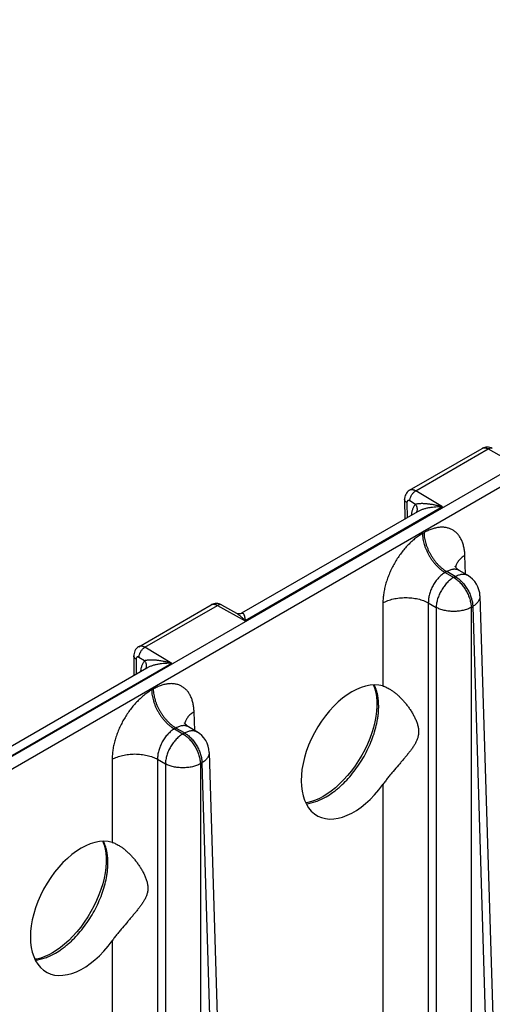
# Model space of a CAD drawing. Header units: inches. Extents: x 0 to 34, y 0 to 22.
# Tile 19 of 67: x 5.9 to 7, y 15.9 to 18.2. Entities that reach past the tile are written whole.
import ezdxf

# ---------------------------------------------------------------- set-up
doc = ezdxf.new("R2010")
doc.units = ezdxf.units.IN
doc.header["$LTSCALE"] = 1.87
doc.header["$MEASUREMENT"] = 0
doc.layers.get('0').update_dxf_attribs({"linetype": 'CONTINUOUS'})

msp = doc.modelspace()

# ---------------------------------------------------------------- linework, layer by layer
at = {"color": 7, "linetype": 'CONTINUOUS'}
for p, q in [((8.9531, 18.2464), (3.7273, 15.2291)), ((8.9666, 18.2233), (3.7408, 15.2061)), ((6.8208, 17.1038), (6.997, 17.2055)), ((6.8357, 17.1023), (7.0121, 17.2041)), ((7.0121, 17.2041), (7.0796, 17.1664)), ((6.901, 17.0633), (6.8357, 17.1023)), ((6.8088, 17.0817), (6.8091, 17.0339)), ((6.8144, 17.0738), (6.8147, 17.0371)), ((6.8351, 17.0697), (6.8214, 17.0779)), ((6.8402, 17.0518), (6.4128, 16.8051)), ((6.901, 17.0633), (6.422, 16.7867)), ((6.856, 17.0008), (6.852, 16.9986)), ((6.9566, 16.9005), (6.9552, 16.9455)), ((6.9111, 16.9064), (6.9072, 16.9042)), ((6.9072, 16.9042), (6.928, 16.8922)), ((6.9319, 16.8944), (6.9111, 16.9064)), ((6.9619, 16.8974), (6.9416, 16.9091)), ((6.928, 16.8922), (6.9319, 16.8944)), ((6.7561, 16.8306), (6.7561, 16.6286)), ((6.8664, 16.8306), (6.8664, 15.6232)), ((6.8664, 16.8306), (6.8855, 16.8195)), ((6.9919, 16.8473), (7.0278, 15.6598)), ((6.1632, 16.7241), (6.3394, 16.8258)), ((6.1781, 16.7226), (6.3545, 16.8244)), ((6.3545, 16.8244), (6.422, 16.7867)), ((6.3642, 16.8255), (6.4005, 16.8053)), ((6.8855, 16.8195), (6.8855, 15.6121)), ((6.9704, 16.8195), (6.9743, 16.8218)), ((6.9704, 16.8195), (6.9704, 15.6121)), ((6.9743, 16.8218), (7.0102, 15.6351)), ((6.2434, 16.6836), (6.1781, 16.7226)), ((6.1512, 16.702), (6.1515, 16.6542)), ((6.1568, 16.6941), (6.1571, 16.6574)), ((6.1775, 16.69), (6.1637, 16.6982)), ((6.1826, 16.6721), (5.7552, 16.4254)), ((6.2434, 16.6836), (5.7644, 16.407)), ((6.1984, 16.6211), (6.1944, 16.6189)), ((6.299, 16.5208), (6.2976, 16.5658)), ((6.2535, 16.5267), (6.2496, 16.5245)), ((6.2496, 16.5245), (6.2704, 16.5125)), ((6.2743, 16.5147), (6.2535, 16.5267)), ((6.3043, 16.5177), (6.284, 16.5294)), ((6.2704, 16.5125), (6.2743, 16.5147)), ((6.0985, 16.4509), (6.0985, 16.249)), ((6.2088, 16.4509), (6.2088, 15.2435)), ((6.2088, 16.4509), (6.2279, 16.4398)), ((6.3343, 16.4676), (6.3702, 15.2801)), ((6.2279, 16.4398), (6.2279, 15.2325)), ((6.3128, 16.4398), (6.3167, 16.4421)), ((6.3128, 16.4398), (6.3128, 15.2325)), ((6.3167, 16.4421), (6.3526, 15.2554)), ((6.7561, 16.3898), (6.7561, 15.6232)), ((6.0985, 16.0101), (6.0985, 15.2435))]:
    msp.add_line(p, q, dxfattribs=at)
for points in [[(7.0218, 17.2052), (7.019, 17.2066), (7.0158, 17.2077), (7.0126, 17.2084), (7.0094, 17.2087), (7.0063, 17.2085), (7.0033, 17.208), (7.0004, 17.2071), (6.9976, 17.2059), (6.997, 17.2055)], [(6.8208, 17.1038), (6.82, 17.1033), (6.8175, 17.1015), (6.8152, 17.0993), (6.8132, 17.0968), (6.8116, 17.094), (6.8103, 17.0909), (6.8094, 17.0876), (6.8089, 17.0841), (6.8088, 17.0817)], [(6.9416, 16.9091), (6.939, 16.9108), (6.9365, 16.9129), (6.9345, 16.9149), (6.933, 16.9167), (6.9321, 16.9182), (6.9316, 16.9191), (6.9315, 16.9193)], [(6.3642, 16.8255), (6.3614, 16.8269), (6.3582, 16.828), (6.355, 16.8287), (6.3518, 16.829), (6.3487, 16.8288), (6.3457, 16.8283), (6.3428, 16.8274), (6.34, 16.8262), (6.3394, 16.8258)], [(6.4128, 16.8051), (6.4125, 16.8049), (6.4115, 16.8044), (6.4099, 16.804), (6.408, 16.8037), (6.4058, 16.8037), (6.4036, 16.8041), (6.4016, 16.8047), (6.4005, 16.8053)], [(6.1632, 16.7241), (6.1624, 16.7236), (6.1599, 16.7218), (6.1576, 16.7196), (6.1556, 16.7171), (6.154, 16.7143), (6.1527, 16.7112), (6.1518, 16.7079), (6.1513, 16.7044), (6.1512, 16.702)], [(6.7334, 16.6311), (6.7335, 16.6309), (6.7367, 16.6221), (6.7391, 16.6126), (6.7407, 16.6023), (6.7415, 16.5913), (6.7416, 16.5797), (6.7407, 16.5675), (6.7391, 16.5548), (6.7366, 16.5417), (6.7332, 16.5283), (6.729, 16.5147), (6.7241, 16.501), (6.7183, 16.4874), (6.7119, 16.4738), (6.7047, 16.4605), (6.6969, 16.4476), (6.6886, 16.435), (6.6798, 16.423), (6.6705, 16.4115), (6.6608, 16.4008), (6.6509, 16.3908), (6.6408, 16.3817), (6.6305, 16.3735), (6.6202, 16.3662), (6.611, 16.3605)], [(6.284, 16.5294), (6.2814, 16.5311), (6.2789, 16.5332), (6.2769, 16.5352), (6.2754, 16.537), (6.2745, 16.5385), (6.274, 16.5394), (6.2739, 16.5396)], [(6.611, 16.3605), (6.602, 16.3556), (6.5923, 16.3513), (6.5828, 16.3479), (6.5736, 16.3455), (6.5687, 16.3447)], [(6.0758, 16.2514), (6.0759, 16.2512), (6.0791, 16.2424), (6.0815, 16.2329), (6.0831, 16.2226), (6.0839, 16.2116), (6.0839, 16.2), (6.0831, 16.1878), (6.0815, 16.1751), (6.0789, 16.162), (6.0756, 16.1486), (6.0714, 16.135), (6.0665, 16.1213), (6.0607, 16.1077), (6.0543, 16.0941), (6.0471, 16.0808), (6.0393, 16.0679), (6.031, 16.0553), (6.0221, 16.0433), (6.0129, 16.0318), (6.0032, 16.0211), (5.9933, 16.0111), (5.9832, 16.002), (5.9729, 15.9938), (5.9626, 15.9865), (5.9534, 15.9808)], [(5.9534, 15.9808), (5.9444, 15.9759), (5.9347, 15.9716), (5.9252, 15.9682), (5.916, 15.9658), (5.9111, 15.9651)]]:
    msp.add_lwpolyline(points, dxfattribs=at)
for centre, radius, start, end in [((6.9593, 16.9131), 0.0269, 170.3565, 171.2921), ((6.9597, 16.913), 0.0274, 167.6214, 170.3494), ((6.9319, 16.8454), 0.06, 1.7316, 59.9985), ((6.3021, 16.5333), 0.0274, 167.6214, 170.3494), ((6.3017, 16.5334), 0.0269, 170.3565, 171.2921), ((6.2743, 16.4657), 0.06, 1.7316, 59.9985)]:
    msp.add_arc(centre, radius, start, end, dxfattribs=at)
for centre in [(6.6829, 16.4685), (6.0253, 16.0888)]:
    msp.add_ellipse(centre, major_axis=(0.0862, 0.1548), ratio=0.587321, start_param=0.134949, end_param=4.524547, dxfattribs=at)
for points, knots in [([(6.997, 17.2055), (6.9975, 17.2058), (6.9985, 17.2063), (7.0002, 17.2068), (7.002, 17.207), (7.0039, 17.2069), (7.0059, 17.2066), (7.008, 17.206), (7.01, 17.2052), (7.0114, 17.2045), (7.0121, 17.2041)], [0, 0, 0, 0, 0.108124, 0.218314, 0.332381, 0.451825, 0.577769, 0.710919, 0.85167, 1, 1, 1, 1]), ([(7.0218, 17.2052), (7.0215, 17.2054), (7.0208, 17.2057), (7.0197, 17.206), (7.0185, 17.2061), (7.0173, 17.206), (7.016, 17.2058), (7.0142, 17.2052), (7.0129, 17.2046), (7.0121, 17.2041)], [0, 0, 0, 0, 0.1076, 0.217293, 0.330979, 0.450231, 0.576214, 0.709682, 1, 1, 1, 1]), ([(6.8357, 17.1023), (6.8351, 17.1026), (6.8337, 17.1034), (6.8317, 17.1042), (6.8297, 17.1048), (6.8277, 17.1051), (6.8258, 17.1052), (6.824, 17.105), (6.8224, 17.1046), (6.8213, 17.1041), (6.8208, 17.1038)], [0, 0, 0, 0, 0.148854, 0.28993, 0.423215, 0.549119, 0.668395, 0.782203, 0.892108, 1, 1, 1, 1]), ([(6.8214, 17.0779), (6.8214, 17.079), (6.8216, 17.0813), (6.8224, 17.0848), (6.8237, 17.0884), (6.8255, 17.0918), (6.8277, 17.0951), (6.8301, 17.098), (6.8328, 17.1004), (6.8348, 17.1017), (6.8357, 17.1023)], [0, 0, 0, 0, 0.113934, 0.236784, 0.366117, 0.498906, 0.631847, 0.761625, 0.885175, 1, 1, 1, 1]), ([(6.8144, 17.0738), (6.8136, 17.0743), (6.8124, 17.0751), (6.8111, 17.0764), (6.8103, 17.0774), (6.8096, 17.0784), (6.8091, 17.0795), (6.8089, 17.0806), (6.8088, 17.0813), (6.8088, 17.0817)], [0, 0, 0, 0, 0.288793, 0.421878, 0.54776, 0.667197, 0.781325, 0.891655, 1, 1, 1, 1]), ([(6.8214, 17.0779), (6.8209, 17.0782), (6.8203, 17.0785), (6.8193, 17.0788), (6.8187, 17.0789), (6.8181, 17.0789), (6.8175, 17.0788), (6.8169, 17.0787), (6.8164, 17.0784), (6.8159, 17.0781), (6.8154, 17.0776), (6.8148, 17.0766), (6.8145, 17.0753), (6.8144, 17.0743), (6.8144, 17.0738)], [0, 0, 0, 0, 0.144549, 0.210907, 0.27349, 0.332698, 0.38914, 0.44365, 0.497219, 0.55093, 0.605851, 0.722663, 0.853357, 1, 1, 1, 1]), ([(6.8351, 17.0697), (6.8344, 17.0689), (6.833, 17.0672), (6.8306, 17.0634), (6.8281, 17.058), (6.826, 17.0508), (6.8252, 17.0457), (6.8249, 17.043)], [0, 0, 0, 0, 0.111331, 0.22582, 0.465926, 0.723497, 1, 1, 1, 1]), ([(6.901, 17.0633), (6.898, 17.0641), (6.8921, 17.0658), (6.8832, 17.0678), (6.8743, 17.0694), (6.8657, 17.0706), (6.8586, 17.0712), (6.853, 17.0714), (6.8491, 17.0714), (6.8452, 17.0713), (6.8416, 17.0709), (6.8387, 17.0705), (6.8366, 17.0701), (6.8356, 17.0698), (6.8351, 17.0697)], [0, 0, 0, 0, 0.139074, 0.276025, 0.410397, 0.541566, 0.66854, 0.72999, 0.789706, 0.847276, 0.902124, 0.953432, 0.977411, 1, 1, 1, 1]), ([(6.8351, 17.0697), (6.8356, 17.0689), (6.8367, 17.0673), (6.8379, 17.0647), (6.8387, 17.062), (6.8391, 17.0594), (6.8392, 17.0567), (6.8388, 17.0542), (6.838, 17.0519), (6.8372, 17.0504), (6.8367, 17.0498)], [0, 0, 0, 0, 0.137076, 0.271265, 0.401906, 0.528598, 0.651276, 0.770234, 0.886142, 1, 1, 1, 1]), ([(6.901, 17.0633), (6.8982, 17.0634), (6.8927, 17.0635), (6.8845, 17.0633), (6.8764, 17.0625), (6.8684, 17.0614), (6.8607, 17.0597), (6.8545, 17.058), (6.8497, 17.0563), (6.8464, 17.0549), (6.8432, 17.0535), (6.8411, 17.0524), (6.8402, 17.0518)], [0, 0, 0, 0, 0.131923, 0.263181, 0.393389, 0.522052, 0.648446, 0.771499, 0.831296, 0.889571, 0.945955, 1, 1, 1, 1]), ([(6.852, 16.9986), (6.8488, 16.9967), (6.8424, 16.9926), (6.833, 16.9856), (6.8239, 16.9776), (6.815, 16.9688), (6.8065, 16.9592), (6.7985, 16.9489), (6.791, 16.9379), (6.784, 16.9265), (6.7777, 16.9147), (6.7721, 16.9027), (6.7673, 16.8904), (6.7633, 16.8781), (6.7601, 16.8659), (6.7579, 16.8539), (6.7565, 16.8421), (6.7561, 16.8344), (6.7561, 16.8306)], [0, 0, 0, 0, 0.055661, 0.113759, 0.174075, 0.236332, 0.300209, 0.36535, 0.431373, 0.497879, 0.564458, 0.630701, 0.696204, 0.760579, 0.823458, 0.884509, 0.943436, 1, 1, 1, 1]), ([(6.852, 16.9986), (6.8521, 16.9964), (6.8523, 16.9921), (6.8532, 16.9855), (6.8546, 16.9787), (6.8565, 16.9719), (6.8588, 16.965), (6.8616, 16.9581), (6.8648, 16.9513), (6.8685, 16.9447), (6.8725, 16.9383), (6.8768, 16.9322), (6.8814, 16.9264), (6.8862, 16.9209), (6.8912, 16.916), (6.8964, 16.9115), (6.9017, 16.9075), (6.9054, 16.9052), (6.9072, 16.9042)], [0, 0, 0, 0, 0.056204, 0.114845, 0.175678, 0.238408, 0.302695, 0.368168, 0.434431, 0.501074, 0.56768, 0.633832, 0.699121, 0.763156, 0.82557, 0.886031, 0.944253, 1, 1, 1, 1]), ([(6.9552, 16.9455), (6.9551, 16.9491), (6.9546, 16.956), (6.9529, 16.966), (6.9504, 16.9753), (6.9469, 16.9838), (6.9426, 16.9913), (6.9383, 16.9969), (6.9345, 17.0008), (6.9314, 17.0034), (6.9283, 17.0057), (6.9249, 17.0078), (6.9214, 17.0096), (6.9177, 17.0111), (6.9139, 17.0122), (6.9086, 17.0135), (6.9016, 17.0142), (6.8929, 17.0139), (6.8839, 17.0124), (6.8746, 17.0097), (6.8652, 17.0058), (6.8591, 17.0026), (6.856, 17.0008)], [0, 0, 0, 0, 0.073728, 0.14376, 0.210132, 0.273036, 0.332833, 0.390076, 0.417981, 0.445534, 0.472846, 0.500037, 0.527228, 0.554539, 0.582088, 0.60999, 0.667223, 0.727009, 0.7899, 0.85626, 0.926281, 1, 1, 1, 1]), ([(6.856, 17.0008), (6.856, 16.9987), (6.8563, 16.9944), (6.8571, 16.9878), (6.8585, 16.981), (6.8604, 16.9742), (6.8627, 16.9673), (6.8655, 16.9604), (6.8688, 16.9536), (6.8724, 16.947), (6.8764, 16.9406), (6.8807, 16.9344), (6.8853, 16.9286), (6.8901, 16.9232), (6.8952, 16.9182), (6.9004, 16.9138), (6.9056, 16.9098), (6.9093, 16.9075), (6.9111, 16.9064)], [0, 0, 0, 0, 0.056204, 0.114845, 0.175678, 0.238408, 0.302695, 0.368168, 0.434431, 0.501074, 0.56768, 0.633832, 0.699121, 0.763156, 0.82557, 0.886031, 0.944253, 1, 1, 1, 1]), ([(6.9552, 16.9455), (6.9537, 16.9446), (6.9509, 16.9428), (6.9469, 16.9398), (6.9434, 16.9366), (6.9403, 16.9333), (6.9377, 16.9298), (6.9356, 16.9263), (6.934, 16.9226), (6.9333, 16.9201), (6.933, 16.9189)], [0, 0, 0, 0, 0.145474, 0.284746, 0.41774, 0.544586, 0.66559, 0.781285, 0.892426, 1, 1, 1, 1]), ([(6.9072, 16.9042), (6.9058, 16.9033), (6.903, 16.9016), (6.8989, 16.8985), (6.895, 16.895), (6.8912, 16.8912), (6.8875, 16.887), (6.8829, 16.8809), (6.8777, 16.8727), (6.8735, 16.864), (6.8708, 16.8568), (6.8692, 16.8514), (6.8679, 16.8461), (6.867, 16.8408), (6.8665, 16.8356), (6.8664, 16.8322), (6.8664, 16.8306)], [0, 0, 0, 0, 0.055558, 0.11351, 0.173648, 0.235713, 0.299397, 0.364357, 0.496548, 0.629217, 0.694764, 0.759255, 0.822332, 0.883666, 0.94297, 1, 1, 1, 1]), ([(6.9416, 16.9091), (6.9406, 16.9097), (6.9384, 16.9107), (6.935, 16.9117), (6.9313, 16.9122), (6.9281, 16.9121), (6.9255, 16.9118), (6.9228, 16.9113), (6.9193, 16.9103), (6.9152, 16.9086), (6.9125, 16.9072), (6.9111, 16.9064)], [0, 0, 0, 0, 0.110299, 0.222055, 0.337016, 0.456668, 0.51866, 0.582228, 0.71436, 0.85358, 1, 1, 1, 1]), ([(6.928, 16.8922), (6.9266, 16.8913), (6.9238, 16.8896), (6.9197, 16.8865), (6.9157, 16.8831), (6.9118, 16.8792), (6.9081, 16.8751), (6.9034, 16.8691), (6.898, 16.861), (6.8936, 16.8524), (6.8907, 16.8454), (6.8889, 16.8401), (6.8875, 16.8348), (6.8864, 16.8296), (6.8858, 16.8245), (6.8856, 16.8212), (6.8855, 16.8195)], [0, 0, 0, 0, 0.055752, 0.113981, 0.174448, 0.236869, 0.30091, 0.366206, 0.498925, 0.631793, 0.697273, 0.761566, 0.824303, 0.885142, 0.943791, 1, 1, 1, 1]), ([(6.928, 16.8922), (6.9294, 16.8913), (6.9322, 16.8896), (6.9362, 16.8865), (6.9402, 16.8831), (6.9441, 16.8792), (6.9478, 16.8751), (6.9526, 16.8691), (6.9579, 16.861), (6.9623, 16.8524), (6.9652, 16.8454), (6.967, 16.8401), (6.9684, 16.8348), (6.9695, 16.8296), (6.9702, 16.8245), (6.9704, 16.8212), (6.9704, 16.8195)], [0, 0, 0, 0, 0.055752, 0.113981, 0.174448, 0.23687, 0.300911, 0.366207, 0.498925, 0.631793, 0.697273, 0.761566, 0.824303, 0.885142, 0.943791, 1, 1, 1, 1]), ([(6.9319, 16.8944), (6.9333, 16.8952), (6.936, 16.8966), (6.9401, 16.8983), (6.9441, 16.8995), (6.9481, 16.9002), (6.9518, 16.9003), (6.9555, 16.8999), (6.9588, 16.8989), (6.9609, 16.898), (6.9619, 16.8974)], [0, 0, 0, 0, 0.148605, 0.289506, 0.422728, 0.548649, 0.668006, 0.781943, 0.89199, 1, 1, 1, 1]), ([(6.9319, 16.8944), (6.9333, 16.8936), (6.9361, 16.8918), (6.9402, 16.8888), (6.9442, 16.8853), (6.948, 16.8815), (6.9518, 16.8773), (6.9565, 16.8714), (6.9618, 16.8633), (6.9662, 16.8547), (6.9691, 16.8476), (6.9709, 16.8423), (6.9724, 16.8371), (6.9734, 16.8319), (6.9741, 16.8268), (6.9743, 16.8234), (6.9743, 16.8218)], [0, 0, 0, 0, 0.055752, 0.113981, 0.174448, 0.236869, 0.30091, 0.366206, 0.498925, 0.631793, 0.697273, 0.761566, 0.824303, 0.885142, 0.943791, 1, 1, 1, 1]), ([(6.7561, 16.8306), (6.758, 16.8316), (6.7619, 16.8335), (6.768, 16.8361), (6.7746, 16.8383), (6.7815, 16.8401), (6.7887, 16.8415), (6.7961, 16.8425), (6.8037, 16.8431), (6.8113, 16.8434), (6.8189, 16.8431), (6.8265, 16.8425), (6.8339, 16.8415), (6.8411, 16.8401), (6.848, 16.8383), (6.8546, 16.8361), (6.8607, 16.8335), (6.8646, 16.8316), (6.8664, 16.8306)], [0, 0, 0, 0, 0.055565, 0.113741, 0.174273, 0.236851, 0.301117, 0.366678, 0.433118, 0.5, 0.566882, 0.633322, 0.698883, 0.763149, 0.825727, 0.886259, 0.944435, 1, 1, 1, 1]), ([(6.9919, 16.8473), (6.9919, 16.8461), (6.9918, 16.8437), (6.991, 16.8402), (6.9895, 16.8368), (6.9875, 16.8335), (6.985, 16.8303), (6.9819, 16.8272), (6.9783, 16.8244), (6.9757, 16.8226), (6.9743, 16.8218)], [0, 0, 0, 0, 0.107496, 0.217108, 0.330753, 0.450003, 0.576014, 0.709514, 0.850845, 1, 1, 1, 1]), ([(6.3394, 16.8258), (6.3399, 16.8261), (6.3409, 16.8266), (6.3426, 16.8271), (6.3444, 16.8273), (6.3463, 16.8272), (6.3483, 16.8269), (6.3504, 16.8263), (6.3524, 16.8255), (6.3538, 16.8248), (6.3545, 16.8244)], [0, 0, 0, 0, 0.108124, 0.218314, 0.332381, 0.451825, 0.577769, 0.710919, 0.85167, 1, 1, 1, 1]), ([(6.3642, 16.8255), (6.3639, 16.8257), (6.3632, 16.826), (6.3621, 16.8263), (6.3609, 16.8264), (6.3597, 16.8263), (6.3584, 16.8261), (6.3566, 16.8255), (6.3553, 16.8249), (6.3545, 16.8244)], [0, 0, 0, 0, 0.1076, 0.217293, 0.330979, 0.450231, 0.576214, 0.709682, 1, 1, 1, 1]), ([(6.4005, 16.8053), (6.4014, 16.8048), (6.4033, 16.8036), (6.406, 16.8017), (6.4087, 16.7996), (6.4124, 16.7966), (6.4169, 16.7923), (6.4203, 16.7886), (6.422, 16.7867)], [0, 0, 0, 0, 0.113005, 0.229266, 0.348928, 0.472067, 0.728901, 1, 1, 1, 1]), ([(6.4128, 16.8051), (6.413, 16.8052), (6.4133, 16.8054), (6.414, 16.8056), (6.4146, 16.8057), (6.4152, 16.8057), (6.4156, 16.8056), (6.416, 16.8055), (6.4164, 16.8052), (6.4167, 16.805), (6.4172, 16.8045), (6.4177, 16.8038), (6.4182, 16.8028), (6.4187, 16.8016), (6.4192, 16.8002), (6.4197, 16.7987), (6.4201, 16.797), (6.4205, 16.7952), (6.4209, 16.7933), (6.4214, 16.7904), (6.4218, 16.7882), (6.422, 16.7867)], [0, 0, 0, 0, 0.025693, 0.048765, 0.088807, 0.106924, 0.124477, 0.14199, 0.159919, 0.178634, 0.198409, 0.241821, 0.291091, 0.346523, 0.408142, 0.47583, 0.549431, 0.628751, 0.713631, 0.803907, 1, 1, 1, 1]), ([(6.9704, 16.8195), (6.969, 16.8187), (6.966, 16.8172), (6.9612, 16.8153), (6.9562, 16.8136), (6.9509, 16.8122), (6.9453, 16.8111), (6.9377, 16.8101), (6.928, 16.8095), (6.9182, 16.8101), (6.9106, 16.8111), (6.905, 16.8122), (6.8997, 16.8136), (6.8947, 16.8153), (6.89, 16.8172), (6.887, 16.8187), (6.8855, 16.8195)], [0, 0, 0, 0, 0.05557, 0.113752, 0.17429, 0.236875, 0.301147, 0.366715, 0.5, 0.633284, 0.698852, 0.763125, 0.825709, 0.886247, 0.94443, 1, 1, 1, 1]), ([(6.1781, 16.7226), (6.1775, 16.723), (6.1761, 16.7237), (6.1741, 16.7245), (6.1721, 16.7251), (6.1701, 16.7254), (6.1682, 16.7255), (6.1664, 16.7253), (6.1647, 16.7249), (6.1637, 16.7244), (6.1632, 16.7241)], [0, 0, 0, 0, 0.148854, 0.28993, 0.423215, 0.549119, 0.668395, 0.782203, 0.892108, 1, 1, 1, 1]), ([(6.1637, 16.6982), (6.1637, 16.6993), (6.164, 16.7017), (6.1648, 16.7052), (6.1661, 16.7087), (6.1679, 16.7121), (6.1701, 16.7154), (6.1725, 16.7183), (6.1752, 16.7207), (6.1771, 16.722), (6.1781, 16.7226)], [0, 0, 0, 0, 0.113934, 0.236784, 0.366117, 0.498906, 0.631847, 0.761625, 0.885175, 1, 1, 1, 1]), ([(6.1568, 16.6941), (6.156, 16.6946), (6.1548, 16.6954), (6.1535, 16.6967), (6.1526, 16.6977), (6.152, 16.6987), (6.1515, 16.6998), (6.1513, 16.7009), (6.1512, 16.7016), (6.1512, 16.702)], [0, 0, 0, 0, 0.288793, 0.421878, 0.54776, 0.667197, 0.781325, 0.891655, 1, 1, 1, 1]), ([(6.1637, 16.6982), (6.1633, 16.6985), (6.1626, 16.6988), (6.1617, 16.6991), (6.1611, 16.6992), (6.1605, 16.6992), (6.1599, 16.6992), (6.1593, 16.699), (6.1588, 16.6988), (6.1583, 16.6984), (6.1578, 16.6979), (6.1572, 16.6969), (6.1569, 16.6956), (6.1568, 16.6946), (6.1568, 16.6941)], [0, 0, 0, 0, 0.144549, 0.210907, 0.27349, 0.332698, 0.38914, 0.44365, 0.497219, 0.55093, 0.605851, 0.722663, 0.853357, 1, 1, 1, 1]), ([(6.1775, 16.69), (6.1768, 16.6892), (6.1754, 16.6875), (6.173, 16.6837), (6.1705, 16.6783), (6.1684, 16.6711), (6.1676, 16.666), (6.1673, 16.6633)], [0, 0, 0, 0, 0.111331, 0.22582, 0.465926, 0.723497, 1, 1, 1, 1]), ([(6.2434, 16.6836), (6.2404, 16.6844), (6.2345, 16.6861), (6.2255, 16.6881), (6.2167, 16.6897), (6.2081, 16.6909), (6.201, 16.6915), (6.1954, 16.6917), (6.1914, 16.6917), (6.1876, 16.6916), (6.184, 16.6912), (6.1811, 16.6908), (6.179, 16.6904), (6.178, 16.6901), (6.1775, 16.69)], [0, 0, 0, 0, 0.139074, 0.276025, 0.410397, 0.541566, 0.66854, 0.72999, 0.789706, 0.847276, 0.902124, 0.953432, 0.977411, 1, 1, 1, 1]), ([(6.1775, 16.69), (6.178, 16.6892), (6.1791, 16.6876), (6.1803, 16.685), (6.1811, 16.6823), (6.1815, 16.6797), (6.1816, 16.6771), (6.1812, 16.6745), (6.1804, 16.6722), (6.1796, 16.6708), (6.1791, 16.6701)], [0, 0, 0, 0, 0.137076, 0.271265, 0.401906, 0.528598, 0.651276, 0.770234, 0.886142, 1, 1, 1, 1]), ([(6.2434, 16.6836), (6.2406, 16.6837), (6.2351, 16.6838), (6.2269, 16.6836), (6.2188, 16.6828), (6.2108, 16.6817), (6.2031, 16.68), (6.1969, 16.6783), (6.1921, 16.6766), (6.1888, 16.6752), (6.1856, 16.6738), (6.1835, 16.6727), (6.1825, 16.6721)], [0, 0, 0, 0, 0.131923, 0.263181, 0.393389, 0.522052, 0.648446, 0.771499, 0.831296, 0.889571, 0.945955, 1, 1, 1, 1]), ([(6.1944, 16.6189), (6.1912, 16.617), (6.1848, 16.6129), (6.1754, 16.6059), (6.1663, 16.5979), (6.1574, 16.5891), (6.1489, 16.5795), (6.1409, 16.5692), (6.1334, 16.5583), (6.1264, 16.5468), (6.1201, 16.5351), (6.1145, 16.523), (6.1097, 16.5107), (6.1057, 16.4984), (6.1025, 16.4862), (6.1003, 16.4742), (6.0989, 16.4624), (6.0985, 16.4547), (6.0985, 16.4509)], [0, 0, 0, 0, 0.055661, 0.113759, 0.174075, 0.236332, 0.300209, 0.36535, 0.431373, 0.497879, 0.564458, 0.630701, 0.696204, 0.760579, 0.823458, 0.884509, 0.943436, 1, 1, 1, 1]), ([(6.1944, 16.6189), (6.1945, 16.6167), (6.1947, 16.6124), (6.1956, 16.6058), (6.197, 16.5991), (6.1988, 16.5922), (6.2012, 16.5853), (6.204, 16.5784), (6.2072, 16.5716), (6.2109, 16.565), (6.2148, 16.5586), (6.2192, 16.5525), (6.2238, 16.5467), (6.2286, 16.5413), (6.2336, 16.5363), (6.2388, 16.5318), (6.2441, 16.5278), (6.2477, 16.5255), (6.2496, 16.5245)], [0, 0, 0, 0, 0.056204, 0.114845, 0.175678, 0.238408, 0.302695, 0.368168, 0.434431, 0.501074, 0.56768, 0.633832, 0.699121, 0.763156, 0.82557, 0.886031, 0.944253, 1, 1, 1, 1]), ([(6.2976, 16.5658), (6.2975, 16.5694), (6.297, 16.5763), (6.2953, 16.5863), (6.2927, 16.5956), (6.2893, 16.6041), (6.285, 16.6116), (6.2807, 16.6172), (6.2769, 16.6211), (6.2738, 16.6237), (6.2706, 16.626), (6.2673, 16.6281), (6.2638, 16.6299), (6.2601, 16.6314), (6.2563, 16.6326), (6.251, 16.6338), (6.244, 16.6345), (6.2353, 16.6342), (6.2263, 16.6327), (6.217, 16.63), (6.2076, 16.6261), (6.2014, 16.6229), (6.1984, 16.6211)], [0, 0, 0, 0, 0.073728, 0.14376, 0.210132, 0.273036, 0.332833, 0.390076, 0.417981, 0.445534, 0.472846, 0.500037, 0.527228, 0.554539, 0.582088, 0.60999, 0.667223, 0.727009, 0.7899, 0.85626, 0.926281, 1, 1, 1, 1]), ([(6.1984, 16.6211), (6.1984, 16.619), (6.1986, 16.6147), (6.1995, 16.6081), (6.2009, 16.6013), (6.2028, 16.5945), (6.2051, 16.5876), (6.2079, 16.5807), (6.2112, 16.5739), (6.2148, 16.5673), (6.2188, 16.5609), (6.2231, 16.5547), (6.2277, 16.5489), (6.2325, 16.5435), (6.2376, 16.5386), (6.2428, 16.5341), (6.248, 16.5301), (6.2517, 16.5278), (6.2535, 16.5267)], [0, 0, 0, 0, 0.056204, 0.114845, 0.175678, 0.238408, 0.302695, 0.368168, 0.434431, 0.501074, 0.56768, 0.633832, 0.699121, 0.763156, 0.82557, 0.886031, 0.944253, 1, 1, 1, 1]), ([(6.6183, 16.3598), (6.6237, 16.3629), (6.6317, 16.3682), (6.6419, 16.3759), (6.6523, 16.3845), (6.6649, 16.3965), (6.6792, 16.4124), (6.6926, 16.4297), (6.7048, 16.4481), (6.7157, 16.4674), (6.7252, 16.4873), (6.733, 16.5075), (6.7391, 16.5276), (6.7427, 16.5443), (6.7446, 16.5574), (6.7455, 16.5669), (6.7459, 16.5761), (6.7458, 16.5851), (6.7453, 16.5937), (6.7442, 16.602), (6.7427, 16.61), (6.7401, 16.6198), (6.7374, 16.6269), (6.7352, 16.6313)], [0, 0, 0, 0, 0.059072, 0.089871, 0.12144, 0.186616, 0.25405, 0.323099, 0.393065, 0.463223, 0.532841, 0.601204, 0.667639, 0.731534, 0.762372, 0.79239, 0.821544, 0.849798, 0.877128, 0.903522, 0.928984, 0.95353, 1, 1, 1, 1]), ([(6.7561, 16.6286), (6.7575, 16.6282), (6.7603, 16.6273), (6.7645, 16.6255), (6.7688, 16.6234), (6.7717, 16.6218), (6.7731, 16.6209)], [0, 0, 0, 0, 0.23028, 0.474538, 0.731511, 1, 1, 1, 1]), ([(6.7731, 16.6209), (6.7753, 16.6196), (6.7796, 16.6167), (6.786, 16.6119), (6.7922, 16.6066), (6.7984, 16.6007), (6.8044, 16.5944), (6.8102, 16.5877), (6.8158, 16.5807), (6.8211, 16.5733), (6.8261, 16.5655), (6.8308, 16.5575), (6.8342, 16.5506), (6.8367, 16.545), (6.8383, 16.5407), (6.8398, 16.5364), (6.841, 16.5321), (6.842, 16.5278), (6.8426, 16.5235), (6.843, 16.5192), (6.8429, 16.515), (6.8425, 16.5109), (6.8418, 16.5069), (6.8408, 16.503), (6.839, 16.498), (6.8363, 16.4919), (6.8323, 16.4849), (6.8285, 16.4792), (6.8253, 16.4747), (6.8219, 16.4702), (6.8175, 16.4645), (6.8119, 16.4576), (6.806, 16.4506), (6.8, 16.4435), (6.7917, 16.4338), (6.7832, 16.4239), (6.7747, 16.4138), (6.7683, 16.4059), (6.7621, 16.398), (6.7581, 16.3926), (6.7561, 16.3898)], [0, 0, 0, 0, 0.026712, 0.054639, 0.083593, 0.113408, 0.143942, 0.17507, 0.206678, 0.238661, 0.270909, 0.303306, 0.335706, 0.35185, 0.367914, 0.38386, 0.399643, 0.415212, 0.43052, 0.445532, 0.460235, 0.474651, 0.488831, 0.502844, 0.516768, 0.544604, 0.572771, 0.601517, 0.616152, 0.630976, 0.66121, 0.692248, 0.724089, 0.756712, 0.790075, 0.858746, 0.89384, 0.929234, 0.964712, 1, 1, 1, 1]), ([(6.2976, 16.5658), (6.2961, 16.5649), (6.2933, 16.5631), (6.2893, 16.5601), (6.2858, 16.5569), (6.2827, 16.5536), (6.2801, 16.5501), (6.278, 16.5466), (6.2764, 16.543), (6.2757, 16.5405), (6.2754, 16.5392)], [0, 0, 0, 0, 0.145474, 0.284746, 0.41774, 0.544586, 0.66559, 0.781285, 0.892426, 1, 1, 1, 1]), ([(6.2496, 16.5245), (6.2482, 16.5237), (6.2454, 16.5219), (6.2413, 16.5188), (6.2374, 16.5153), (6.2336, 16.5115), (6.2299, 16.5073), (6.2253, 16.5012), (6.2201, 16.493), (6.2159, 16.4843), (6.2132, 16.4771), (6.2116, 16.4718), (6.2103, 16.4664), (6.2094, 16.4611), (6.2089, 16.4559), (6.2088, 16.4525), (6.2088, 16.4509)], [0, 0, 0, 0, 0.055558, 0.11351, 0.173648, 0.235713, 0.299397, 0.364357, 0.496548, 0.629217, 0.694764, 0.759255, 0.822332, 0.883666, 0.94297, 1, 1, 1, 1]), ([(6.284, 16.5294), (6.283, 16.53), (6.2808, 16.531), (6.2774, 16.532), (6.2737, 16.5325), (6.2705, 16.5324), (6.2679, 16.5321), (6.2652, 16.5316), (6.2617, 16.5306), (6.2576, 16.5289), (6.2549, 16.5275), (6.2535, 16.5267)], [0, 0, 0, 0, 0.110299, 0.222055, 0.337016, 0.456668, 0.51866, 0.582228, 0.71436, 0.85358, 1, 1, 1, 1]), ([(6.2743, 16.5147), (6.2756, 16.5155), (6.2783, 16.5169), (6.2825, 16.5186), (6.2865, 16.5198), (6.2905, 16.5205), (6.2942, 16.5206), (6.2978, 16.5202), (6.3012, 16.5193), (6.3033, 16.5183), (6.3043, 16.5177)], [0, 0, 0, 0, 0.148605, 0.289506, 0.422728, 0.548649, 0.668006, 0.781943, 0.89199, 1, 1, 1, 1]), ([(6.2704, 16.5125), (6.2689, 16.5117), (6.2661, 16.5099), (6.2621, 16.5068), (6.2581, 16.5034), (6.2542, 16.4995), (6.2505, 16.4954), (6.2458, 16.4894), (6.2404, 16.4814), (6.236, 16.4728), (6.2331, 16.4657), (6.2313, 16.4604), (6.2299, 16.4551), (6.2288, 16.4499), (6.2282, 16.4448), (6.228, 16.4415), (6.2279, 16.4398)], [0, 0, 0, 0, 0.055752, 0.113981, 0.174448, 0.236869, 0.30091, 0.366206, 0.498925, 0.631793, 0.697273, 0.761566, 0.824303, 0.885142, 0.943791, 1, 1, 1, 1]), ([(6.2704, 16.5125), (6.2718, 16.5117), (6.2746, 16.5099), (6.2786, 16.5068), (6.2826, 16.5034), (6.2865, 16.4995), (6.2902, 16.4954), (6.295, 16.4894), (6.3003, 16.4814), (6.3047, 16.4728), (6.3076, 16.4657), (6.3094, 16.4604), (6.3108, 16.4551), (6.3119, 16.4499), (6.3126, 16.4448), (6.3128, 16.4415), (6.3128, 16.4398)], [0, 0, 0, 0, 0.055752, 0.113981, 0.174448, 0.23687, 0.300911, 0.366207, 0.498925, 0.631793, 0.697273, 0.761566, 0.824303, 0.885142, 0.943791, 1, 1, 1, 1]), ([(6.2743, 16.5147), (6.2757, 16.5139), (6.2785, 16.5121), (6.2826, 16.5091), (6.2866, 16.5056), (6.2904, 16.5018), (6.2942, 16.4977), (6.2989, 16.4917), (6.3042, 16.4836), (6.3086, 16.475), (6.3115, 16.4679), (6.3133, 16.4626), (6.3148, 16.4574), (6.3158, 16.4522), (6.3165, 16.4471), (6.3167, 16.4437), (6.3167, 16.4421)], [0, 0, 0, 0, 0.055752, 0.113981, 0.174448, 0.236869, 0.30091, 0.366206, 0.498925, 0.631793, 0.697273, 0.761566, 0.824303, 0.885142, 0.943791, 1, 1, 1, 1]), ([(6.0985, 16.4509), (6.1004, 16.4519), (6.1043, 16.4538), (6.1104, 16.4564), (6.117, 16.4586), (6.1239, 16.4604), (6.1311, 16.4618), (6.1385, 16.4628), (6.1461, 16.4635), (6.1537, 16.4637), (6.1613, 16.4635), (6.1689, 16.4628), (6.1763, 16.4618), (6.1835, 16.4604), (6.1904, 16.4586), (6.197, 16.4564), (6.2031, 16.4538), (6.207, 16.4519), (6.2088, 16.4509)], [0, 0, 0, 0, 0.055565, 0.113741, 0.174273, 0.236851, 0.301117, 0.366678, 0.433118, 0.5, 0.566882, 0.633322, 0.698883, 0.763149, 0.825727, 0.886259, 0.944435, 1, 1, 1, 1]), ([(6.3343, 16.4676), (6.3343, 16.4664), (6.3342, 16.464), (6.3333, 16.4606), (6.3319, 16.4571), (6.3299, 16.4538), (6.3274, 16.4506), (6.3243, 16.4475), (6.3207, 16.4447), (6.3181, 16.4429), (6.3167, 16.4421)], [0, 0, 0, 0, 0.107496, 0.217108, 0.330753, 0.450003, 0.576014, 0.709514, 0.850845, 1, 1, 1, 1]), ([(6.3128, 16.4398), (6.3114, 16.439), (6.3084, 16.4375), (6.3036, 16.4356), (6.2986, 16.4339), (6.2933, 16.4325), (6.2877, 16.4314), (6.2801, 16.4304), (6.2704, 16.4298), (6.2606, 16.4304), (6.253, 16.4314), (6.2474, 16.4325), (6.2421, 16.4339), (6.2371, 16.4356), (6.2323, 16.4375), (6.2294, 16.439), (6.2279, 16.4398)], [0, 0, 0, 0, 0.05557, 0.113752, 0.17429, 0.236875, 0.301147, 0.366715, 0.5, 0.633284, 0.698852, 0.763125, 0.825709, 0.886247, 0.94443, 1, 1, 1, 1]), ([(6.5695, 16.3429), (6.5777, 16.3437), (6.5879, 16.3461), (6.5996, 16.3506), (6.608, 16.3542), (6.6142, 16.3575), (6.6183, 16.3598)], [0, 0, 0, 0, 0.471093, 0.597919, 0.728371, 1, 1, 1, 1]), ([(5.9607, 15.9801), (5.9661, 15.9833), (5.9741, 15.9885), (5.9843, 15.9962), (5.9947, 16.0048), (6.0073, 16.0168), (6.0216, 16.0327), (6.035, 16.05), (6.0472, 16.0684), (6.0581, 16.0877), (6.0676, 16.1076), (6.0754, 16.1278), (6.0815, 16.1479), (6.0851, 16.1646), (6.087, 16.1777), (6.0879, 16.1872), (6.0883, 16.1964), (6.0882, 16.2054), (6.0877, 16.214), (6.0866, 16.2223), (6.0851, 16.2303), (6.0825, 16.2401), (6.0797, 16.2472), (6.0776, 16.2516)], [0, 0, 0, 0, 0.059072, 0.089871, 0.12144, 0.186616, 0.25405, 0.323099, 0.393065, 0.463223, 0.532841, 0.601204, 0.667639, 0.731534, 0.762372, 0.79239, 0.821544, 0.849798, 0.877128, 0.903522, 0.928984, 0.95353, 1, 1, 1, 1]), ([(6.0985, 16.249), (6.0999, 16.2486), (6.1027, 16.2476), (6.1069, 16.2458), (6.1112, 16.2437), (6.114, 16.2421), (6.1155, 16.2412)], [0, 0, 0, 0, 0.23028, 0.474538, 0.731511, 1, 1, 1, 1]), ([(6.1155, 16.2412), (6.1176, 16.2399), (6.122, 16.237), (6.1283, 16.2322), (6.1346, 16.2269), (6.1408, 16.221), (6.1468, 16.2147), (6.1526, 16.208), (6.1582, 16.201), (6.1635, 16.1936), (6.1685, 16.1858), (6.1731, 16.1778), (6.1766, 16.171), (6.1791, 16.1653), (6.1807, 16.1611), (6.1822, 16.1568), (6.1834, 16.1524), (6.1844, 16.1481), (6.185, 16.1438), (6.1854, 16.1395), (6.1853, 16.1353), (6.1849, 16.1312), (6.1842, 16.1272), (6.1832, 16.1233), (6.1814, 16.1183), (6.1787, 16.1122), (6.1746, 16.1052), (6.1709, 16.0996), (6.1677, 16.095), (6.1643, 16.0905), (6.1599, 16.0848), (6.1543, 16.0779), (6.1484, 16.0709), (6.1424, 16.0638), (6.1341, 16.0541), (6.1256, 16.0442), (6.1171, 16.0341), (6.1107, 16.0262), (6.1045, 16.0183), (6.1005, 16.0129), (6.0985, 16.0101)], [0, 0, 0, 0, 0.026712, 0.054639, 0.083593, 0.113408, 0.143942, 0.17507, 0.206678, 0.238661, 0.270909, 0.303306, 0.335706, 0.35185, 0.367914, 0.38386, 0.399643, 0.415212, 0.43052, 0.445532, 0.460235, 0.474651, 0.488831, 0.502844, 0.516768, 0.544604, 0.572771, 0.601517, 0.616152, 0.630976, 0.66121, 0.692248, 0.724089, 0.756712, 0.790075, 0.858746, 0.89384, 0.929234, 0.964712, 1, 1, 1, 1]), ([(5.9119, 15.9632), (5.92, 15.964), (5.9302, 15.9664), (5.942, 15.9709), (5.9504, 15.9745), (5.9566, 15.9778), (5.9607, 15.9801)], [0, 0, 0, 0, 0.471093, 0.597919, 0.728371, 1, 1, 1, 1])]:
    msp.add_open_spline(points, degree=3, knots=knots, dxfattribs=at)

doc.saveas('drawing.dxf')
